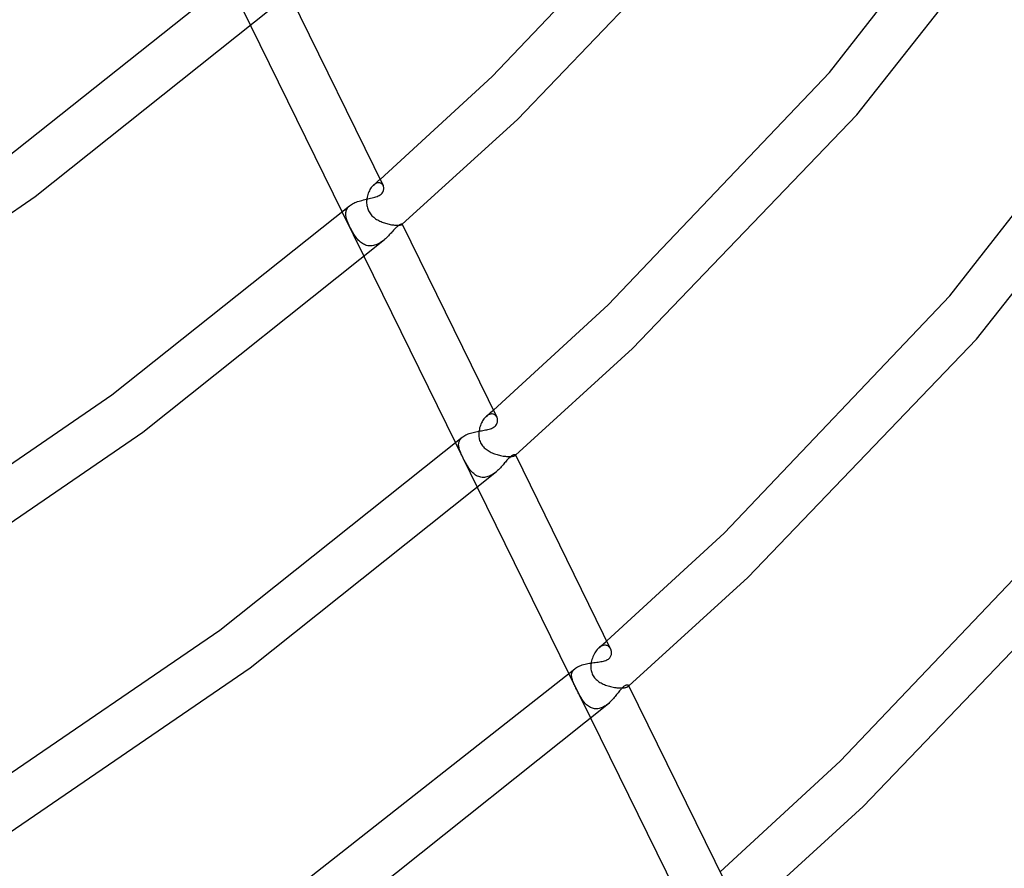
# Model space of a CAD drawing. Header units: millimetres. Extents: x -657 to 657, y -323 to 528.
# Tile 112 of 131: x 445 to 526, y -91 to -20. Entities that reach past the tile are written whole.
import ezdxf

# ---------------------------------------------------------------- set-up
doc = ezdxf.new("R2010")
doc.units = ezdxf.units.MM
doc.layers.add('HIDDEN', color=7, linetype='Continuous')
doc.layers.add('THICK', color=7, linetype='Continuous')

msp = doc.modelspace()

# ---------------------------------------------------------------- linework, layer by layer
at = {"layer": 'HIDDEN'}
for p, q in [((461.869, -17.191), (463.687, -20.896)), ((473.703, -34.172), (473.642, -34.249)), ((473.767, -34.103), (473.703, -34.172)), ((473.832, -34.041), (473.767, -34.103)), ((473.894, -33.991), (473.832, -34.041)), ((473.833, -34.041), (473.922, -33.963)), ((473.956, -33.949), (473.894, -33.991)), ((473.922, -33.963), (474.01, -33.885)), ((474.018, -33.914), (473.956, -33.949)), ((474.01, -33.885), (474.099, -33.807)), ((474.08, -33.887), (474.018, -33.914)), ((474.14, -33.868), (474.08, -33.887)), ((474.099, -33.807), (474.188, -33.73)), ((474.199, -33.857), (474.14, -33.868)), ((474.188, -33.73), (474.277, -33.652)), ((474.255, -33.854), (474.199, -33.857)), ((474.309, -33.857), (474.255, -33.854)), ((474.277, -33.652), (474.365, -33.574)), ((474.361, -33.867), (474.309, -33.857)), ((474.409, -33.884), (474.361, -33.867)), ((474.454, -33.907), (474.409, -33.884)), ((474.495, -33.935), (474.454, -33.907)), ((474.532, -33.967), (474.495, -33.935)), ((474.565, -34.005), (474.532, -33.967)), ((474.594, -34.046), (474.565, -34.005)), ((474.619, -34.091), (474.594, -34.046)), ((473.322, -34.94), (473.295, -35.054)), ((473.354, -34.829), (473.322, -34.94)), ((473.391, -34.721), (473.354, -34.829)), ((473.433, -34.617), (473.391, -34.721)), ((473.479, -34.517), (473.433, -34.617)), ((473.53, -34.423), (473.479, -34.517)), ((473.584, -34.333), (473.53, -34.423)), ((473.642, -34.249), (473.584, -34.333)), ((471.767, -35.835), (471.84, -35.766)), ((473.256, -35.357), (473.253, -35.451)), ((473.253, -35.451), (473.255, -35.546)), ((473.255, -35.546), (473.262, -35.64)), ((473.264, -35.263), (473.256, -35.357)), ((473.262, -35.64), (473.274, -35.734)), ((473.275, -35.17), (473.264, -35.263)), ((473.274, -35.734), (473.291, -35.827)), ((473.295, -35.054), (473.275, -35.17)), ((471.238, -36.282), (473.057, -39.987)), ((471.529, -36.39), (471.536, -36.304)), ((471.53, -36.478), (471.529, -36.39)), ((471.538, -36.568), (471.53, -36.478)), ((471.536, -36.304), (471.551, -36.22)), ((471.554, -36.661), (471.538, -36.568)), ((471.551, -36.22), (471.575, -36.139)), ((471.575, -36.139), (471.608, -36.059)), ((471.608, -36.059), (471.651, -35.982)), ((471.651, -35.982), (471.704, -35.907)), ((471.704, -35.907), (471.767, -35.835)), ((473.291, -35.827), (473.314, -35.919)), ((473.314, -35.919), (473.342, -36.01)), ((473.342, -36.01), (473.376, -36.099)), ((473.376, -36.099), (473.416, -36.187)), ((473.416, -36.187), (473.462, -36.271)), ((473.462, -36.271), (473.513, -36.352)), ((473.513, -36.352), (473.569, -36.43)), ((473.569, -36.43), (473.631, -36.505)), ((473.631, -36.505), (473.697, -36.577)), ((473.697, -36.577), (473.768, -36.645)), ((471.573, -36.746), (471.554, -36.661)), ((471.597, -36.834), (471.573, -36.746)), ((471.626, -36.923), (471.597, -36.834)), ((471.659, -37.015), (471.626, -36.923)), ((471.696, -37.108), (471.659, -37.015)), ((471.736, -37.204), (471.696, -37.108)), ((471.779, -37.302), (471.736, -37.204)), ((471.825, -37.402), (471.779, -37.302)), ((471.874, -37.503), (471.825, -37.402)), ((473.768, -36.645), (473.842, -36.709)), ((473.842, -36.709), (473.92, -36.771)), ((473.92, -36.771), (474.001, -36.828)), ((474.001, -36.828), (474.085, -36.883)), ((474.085, -36.883), (474.172, -36.934)), ((474.172, -36.934), (474.261, -36.982)), ((474.261, -36.982), (474.352, -37.027)), ((474.352, -37.027), (474.444, -37.07)), ((474.444, -37.07), (474.538, -37.109)), ((474.538, -37.109), (474.634, -37.145)), ((474.634, -37.145), (474.73, -37.179)), ((474.73, -37.179), (474.826, -37.209)), ((474.826, -37.209), (474.922, -37.237)), ((474.922, -37.237), (475.018, -37.262)), ((475.018, -37.262), (475.113, -37.284)), ((475.113, -37.284), (475.207, -37.304)), ((475.207, -37.304), (475.3, -37.321)), ((475.3, -37.321), (475.39, -37.334)), ((475.39, -37.334), (475.478, -37.346)), ((475.478, -37.346), (475.562, -37.354)), ((475.562, -37.354), (475.643, -37.36)), ((475.643, -37.36), (475.719, -37.363)), ((475.719, -37.363), (475.79, -37.364)), ((475.79, -37.364), (475.856, -37.363)), ((475.856, -37.363), (475.917, -37.36)), ((475.917, -37.36), (475.971, -37.356)), ((475.971, -37.356), (476.02, -37.35)), ((476.02, -37.35), (476.062, -37.342)), ((476.062, -37.342), (476.097, -37.335)), ((476.097, -37.335), (476.127, -37.326)), ((476.127, -37.326), (476.151, -37.317)), ((476.151, -37.317), (476.169, -37.309)), ((476.169, -37.309), (476.18, -37.301)), ((476.18, -37.301), (476.184, -37.296)), ((476.18, -37.301), (476.182, -37.299)), ((476.185, -37.283), (476.181, -37.281)), ((476.182, -37.299), (476.184, -37.298)), ((476.184, -37.296), (476.187, -37.293)), ((476.184, -37.298), (476.185, -37.296)), ((476.187, -37.286), (476.185, -37.283)), ((476.185, -37.296), (476.187, -37.295)), ((476.188, -37.289), (476.187, -37.286)), ((476.187, -37.293), (476.188, -37.289)), ((476.187, -37.295), (476.188, -37.294)), ((476.188, -37.294), (476.19, -37.292)), ((471.925, -37.604), (471.874, -37.503)), ((471.977, -37.706), (471.925, -37.604)), ((472.032, -37.807), (471.977, -37.706)), ((472.087, -37.908), (472.032, -37.807)), ((472.145, -38.007), (472.087, -37.908)), ((472.204, -38.104), (472.145, -38.007)), ((472.264, -38.198), (472.204, -38.104)), ((472.327, -38.29), (472.264, -38.198)), ((472.391, -38.378), (472.327, -38.29)), ((472.457, -38.462), (472.391, -38.378)), ((472.525, -38.543), (472.457, -38.462)), ((472.595, -38.62), (472.525, -38.543)), ((472.668, -38.692), (472.595, -38.62)), ((472.744, -38.759), (472.668, -38.692)), ((472.822, -38.82), (472.744, -38.759)), ((472.902, -38.876), (472.822, -38.82)), ((472.985, -38.926), (472.902, -38.876)), ((473.071, -38.969), (472.985, -38.926)), ((473.158, -39.006), (473.071, -38.969)), ((473.248, -39.036), (473.158, -39.006)), ((473.341, -39.058), (473.248, -39.036)), ((473.435, -39.072), (473.341, -39.058)), ((473.531, -39.079), (473.435, -39.072)), ((473.725, -39.069), (473.627, -39.078)), ((473.822, -39.052), (473.725, -39.069)), ((473.919, -39.028), (473.822, -39.052)), ((474.015, -38.997), (473.919, -39.028)), ((474.111, -38.959), (474.015, -38.997)), ((474.205, -38.916), (474.111, -38.959)), ((474.297, -38.867), (474.205, -38.916)), ((474.388, -38.813), (474.297, -38.867)), ((474.476, -38.754), (474.388, -38.813)), ((474.563, -38.692), (474.476, -38.754)), ((474.647, -38.626), (474.563, -38.692)), ((474.73, -38.557), (474.647, -38.626)), ((473.627, -39.078), (473.531, -39.079)), ((483.439, -52.923), (483.537, -52.837)), ((483.537, -52.837), (483.636, -52.751)), ((483.636, -52.751), (483.735, -52.664)), ((482.748, -53.724), (482.705, -53.82)), ((482.795, -53.631), (482.748, -53.724)), ((482.846, -53.543), (482.795, -53.631)), ((482.9, -53.46), (482.846, -53.543)), ((482.957, -53.382), (482.9, -53.46)), ((483.016, -53.309), (482.957, -53.382)), ((483.078, -53.243), (483.016, -53.309)), ((483.142, -53.183), (483.078, -53.243)), ((483.142, -53.183), (483.241, -53.096)), ((483.206, -53.131), (483.142, -53.183)), ((483.272, -53.086), (483.206, -53.131)), ((483.241, -53.096), (483.34, -53.01)), ((483.337, -53.048), (483.272, -53.086)), ((483.402, -53.019), (483.337, -53.048)), ((483.34, -53.01), (483.439, -52.923)), ((483.467, -52.998), (483.402, -53.019)), ((483.529, -52.984), (483.467, -52.998)), ((483.59, -52.978), (483.529, -52.984)), ((483.648, -52.98), (483.59, -52.978)), ((483.704, -52.988), (483.648, -52.98)), ((483.756, -53.003), (483.704, -52.988)), ((483.806, -53.024), (483.756, -53.003)), ((483.852, -53.051), (483.806, -53.024)), ((483.894, -53.083), (483.852, -53.051)), ((483.933, -53.12), (483.894, -53.083)), ((483.967, -53.161), (483.933, -53.12)), ((483.998, -53.206), (483.967, -53.161)), ((484.024, -53.254), (483.998, -53.206)), ((482.532, -54.515), (482.527, -54.602)), ((482.541, -54.427), (482.532, -54.515)), ((482.554, -54.339), (482.541, -54.427)), ((482.574, -54.232), (482.554, -54.339)), ((482.6, -54.126), (482.574, -54.232)), ((482.63, -54.022), (482.6, -54.126)), ((482.665, -53.919), (482.63, -54.022)), ((482.705, -53.82), (482.665, -53.919)), ((480.868, -55.412), (480.879, -55.344)), ((480.879, -55.344), (480.896, -55.277)), ((480.896, -55.277), (480.921, -55.211)), ((480.921, -55.211), (480.952, -55.147)), ((480.952, -55.147), (480.99, -55.084)), ((480.99, -55.084), (481.036, -55.024)), ((481.036, -55.024), (481.089, -54.965)), ((481.089, -54.965), (481.15, -54.908)), ((482.527, -54.602), (482.526, -54.691)), ((482.526, -54.691), (482.53, -54.782)), ((482.53, -54.782), (482.538, -54.876)), ((482.538, -54.876), (482.552, -54.971)), ((482.552, -54.971), (482.572, -55.067)), ((482.572, -55.067), (482.6, -55.164)), ((482.6, -55.164), (482.634, -55.261)), ((482.634, -55.261), (482.676, -55.355)), ((482.676, -55.355), (482.724, -55.445)), ((480.608, -55.373), (482.427, -59.078)), ((480.862, -55.482), (480.868, -55.412)), ((480.863, -55.554), (480.862, -55.482)), ((480.869, -55.627), (480.863, -55.554)), ((480.88, -55.701), (480.869, -55.627)), ((480.895, -55.776), (480.88, -55.701)), ((480.916, -55.858), (480.895, -55.776)), ((480.942, -55.942), (480.916, -55.858)), ((480.972, -56.027), (480.942, -55.942)), ((481.005, -56.115), (480.972, -56.027)), ((481.042, -56.204), (481.005, -56.115)), ((482.724, -55.445), (482.78, -55.532)), ((482.78, -55.532), (482.842, -55.616)), ((482.842, -55.616), (482.908, -55.693)), ((482.908, -55.693), (482.979, -55.766)), ((482.979, -55.766), (483.054, -55.834)), ((483.054, -55.834), (483.131, -55.897)), ((483.131, -55.897), (483.211, -55.956)), ((483.211, -55.956), (483.294, -56.011)), ((483.294, -56.011), (483.378, -56.061)), ((483.378, -56.061), (483.465, -56.11)), ((483.465, -56.11), (483.555, -56.155)), ((483.555, -56.155), (483.648, -56.198)), ((481.082, -56.296), (481.042, -56.204)), ((481.125, -56.391), (481.082, -56.296)), ((481.171, -56.488), (481.125, -56.391)), ((481.219, -56.587), (481.171, -56.488)), ((481.267, -56.686), (481.219, -56.587)), ((481.318, -56.786), (481.267, -56.686)), ((481.37, -56.886), (481.318, -56.786)), ((481.423, -56.985), (481.37, -56.886)), ((481.476, -57.082), (481.423, -56.985)), ((483.648, -56.198), (483.743, -56.238)), ((483.743, -56.238), (483.839, -56.275)), ((483.839, -56.275), (483.938, -56.309)), ((483.938, -56.309), (484.037, -56.341)), ((484.037, -56.341), (484.137, -56.369)), ((484.137, -56.369), (484.237, -56.395)), ((484.237, -56.395), (484.337, -56.418)), ((484.337, -56.418), (484.435, -56.438)), ((484.435, -56.438), (484.533, -56.455)), ((484.533, -56.455), (484.63, -56.469)), ((484.63, -56.469), (484.724, -56.481)), ((484.724, -56.481), (484.816, -56.489)), ((484.816, -56.489), (484.904, -56.495)), ((484.904, -56.495), (484.988, -56.498)), ((484.988, -56.498), (485.068, -56.498)), ((485.068, -56.498), (485.142, -56.496)), ((485.142, -56.496), (485.211, -56.491)), ((485.211, -56.491), (485.275, -56.484)), ((485.275, -56.484), (485.332, -56.476)), ((485.332, -56.476), (485.382, -56.466)), ((485.382, -56.466), (485.425, -56.455)), ((485.425, -56.455), (485.462, -56.443)), ((485.462, -56.443), (485.493, -56.43)), ((485.493, -56.43), (485.517, -56.417)), ((485.517, -56.417), (485.535, -56.404)), ((485.535, -56.404), (485.542, -56.396)), ((485.535, -56.404), (485.539, -56.4)), ((485.539, -56.4), (485.543, -56.397)), ((485.542, -56.396), (485.548, -56.389)), ((485.543, -56.397), (485.547, -56.393)), ((485.547, -56.393), (485.551, -56.389)), ((485.548, -56.389), (485.551, -56.382)), ((485.552, -56.37), (485.55, -56.364)), ((485.551, -56.382), (485.553, -56.376)), ((485.551, -56.389), (485.555, -56.386)), ((485.553, -56.376), (485.552, -56.37)), ((485.555, -56.386), (485.56, -56.382)), ((481.531, -57.178), (481.476, -57.082)), ((481.587, -57.271), (481.531, -57.178)), ((481.645, -57.363), (481.587, -57.271)), ((481.704, -57.451), (481.645, -57.363)), ((481.765, -57.538), (481.704, -57.451)), ((481.829, -57.621), (481.765, -57.538)), ((481.896, -57.701), (481.829, -57.621)), ((481.965, -57.777), (481.896, -57.701)), ((482.036, -57.849), (481.965, -57.777)), ((483.995, -57.737), (483.912, -57.806)), ((482.111, -57.915), (482.036, -57.849)), ((482.188, -57.977), (482.111, -57.915)), ((482.268, -58.032), (482.188, -57.977)), ((482.35, -58.081), (482.268, -58.032)), ((482.435, -58.123), (482.35, -58.081)), ((482.523, -58.159), (482.435, -58.123)), ((482.612, -58.187), (482.523, -58.159)), ((482.704, -58.207), (482.612, -58.187)), ((482.798, -58.22), (482.704, -58.207)), ((482.893, -58.224), (482.798, -58.22)), ((482.989, -58.221), (482.893, -58.224)), ((483.085, -58.209), (482.989, -58.221)), ((483.182, -58.19), (483.085, -58.209)), ((483.278, -58.163), (483.182, -58.19)), ((483.373, -58.129), (483.278, -58.163)), ((483.467, -58.089), (483.373, -58.129)), ((483.56, -58.042), (483.467, -58.089)), ((483.651, -57.99), (483.56, -58.042)), ((483.74, -57.933), (483.651, -57.99)), ((483.827, -57.871), (483.74, -57.933)), ((483.912, -57.806), (483.827, -57.871)), ((492.377, -72.395), (492.307, -72.471)), ((492.45, -72.327), (492.377, -72.395)), ((492.45, -72.327), (492.559, -72.231)), ((492.521, -72.269), (492.45, -72.327)), ((492.594, -72.219), (492.521, -72.269)), ((492.559, -72.231), (492.668, -72.136)), ((492.667, -72.178), (492.594, -72.219)), ((492.74, -72.146), (492.667, -72.178)), ((492.668, -72.136), (492.777, -72.041)), ((492.812, -72.124), (492.74, -72.146)), ((492.777, -72.041), (492.886, -71.945)), ((492.882, -72.11), (492.812, -72.124)), ((492.95, -72.104), (492.882, -72.11)), ((492.886, -71.945), (492.995, -71.85)), ((493.015, -72.107), (492.95, -72.104)), ((492.995, -71.85), (493.104, -71.754)), ((493.077, -72.118), (493.015, -72.107)), ((493.136, -72.137), (493.077, -72.118)), ((493.191, -72.162), (493.136, -72.137)), ((493.242, -72.194), (493.191, -72.162)), ((493.29, -72.232), (493.242, -72.194)), ((493.333, -72.275), (493.29, -72.232)), ((493.372, -72.322), (493.333, -72.275)), ((493.406, -72.374), (493.372, -72.322)), ((493.435, -72.429), (493.406, -72.374)), ((491.919, -73.166), (491.883, -73.28)), ((491.961, -73.055), (491.919, -73.166)), ((492.008, -72.946), (491.961, -73.055)), ((492.06, -72.84), (492.008, -72.946)), ((492.116, -72.739), (492.06, -72.84)), ((492.176, -72.644), (492.116, -72.739)), ((492.24, -72.555), (492.176, -72.644)), ((492.307, -72.471), (492.24, -72.555)), ((490.398, -74.108), (490.462, -74.048)), ((491.795, -73.798), (491.793, -73.894)), ((491.793, -73.894), (491.796, -73.991)), ((491.802, -73.702), (491.795, -73.798)), ((491.796, -73.991), (491.805, -74.087)), ((491.813, -73.606), (491.802, -73.702)), ((491.828, -73.512), (491.813, -73.606)), ((491.853, -73.396), (491.828, -73.512)), ((491.883, -73.28), (491.853, -73.396)), ((489.978, -74.463), (491.797, -78.17)), ((490.198, -74.584), (490.203, -74.511)), ((490.2, -74.658), (490.198, -74.584)), ((490.208, -74.733), (490.2, -74.658)), ((490.203, -74.511), (490.215, -74.44)), ((490.222, -74.809), (490.208, -74.733)), ((490.215, -74.44), (490.235, -74.37)), ((490.241, -74.887), (490.222, -74.809)), ((490.235, -74.37), (490.263, -74.301)), ((490.263, -74.962), (490.241, -74.887)), ((490.263, -74.301), (490.299, -74.235)), ((490.299, -74.235), (490.344, -74.171)), ((490.344, -74.171), (490.398, -74.108)), ((491.805, -74.087), (491.819, -74.182)), ((491.819, -74.182), (491.84, -74.277)), ((491.84, -74.277), (491.866, -74.37)), ((491.866, -74.37), (491.899, -74.46)), ((491.899, -74.46), (491.939, -74.548)), ((491.939, -74.548), (491.986, -74.634)), ((491.986, -74.634), (492.038, -74.715)), ((492.038, -74.715), (492.096, -74.793)), ((492.096, -74.793), (492.16, -74.866)), ((492.16, -74.866), (492.229, -74.936)), ((490.29, -75.04), (490.263, -74.962)), ((490.32, -75.12), (490.29, -75.04)), ((490.354, -75.202), (490.32, -75.12)), ((490.391, -75.287), (490.354, -75.202)), ((490.43, -75.374), (490.391, -75.287)), ((490.472, -75.463), (490.43, -75.374)), ((490.516, -75.555), (490.472, -75.463)), ((490.562, -75.649), (490.516, -75.555)), ((490.609, -75.745), (490.562, -75.649)), ((492.229, -74.936), (492.303, -75.001)), ((492.303, -75.001), (492.38, -75.063)), ((492.38, -75.063), (492.462, -75.12)), ((492.462, -75.12), (492.546, -75.175)), ((492.546, -75.175), (492.633, -75.225)), ((492.633, -75.225), (492.724, -75.273)), ((492.724, -75.273), (492.818, -75.318)), ((492.818, -75.318), (492.914, -75.359)), ((492.914, -75.359), (493.013, -75.399)), ((493.013, -75.399), (493.114, -75.435)), ((493.114, -75.435), (493.217, -75.468)), ((493.217, -75.468), (493.322, -75.499)), ((493.322, -75.499), (493.427, -75.526)), ((493.427, -75.526), (493.533, -75.551)), ((493.533, -75.551), (493.639, -75.573)), ((493.639, -75.573), (493.744, -75.591)), ((493.744, -75.591), (493.847, -75.606)), ((493.847, -75.606), (493.95, -75.618)), ((493.95, -75.618), (494.05, -75.627)), ((494.05, -75.627), (494.147, -75.633)), ((494.147, -75.633), (494.241, -75.636)), ((494.241, -75.636), (494.33, -75.636)), ((494.33, -75.636), (494.415, -75.633)), ((494.415, -75.633), (494.494, -75.627)), ((494.494, -75.627), (494.567, -75.618)), ((494.567, -75.618), (494.633, -75.607)), ((494.633, -75.607), (494.693, -75.595)), ((494.693, -75.595), (494.745, -75.58)), ((494.745, -75.58), (494.791, -75.564)), ((494.791, -75.564), (494.829, -75.547)), ((494.829, -75.547), (494.86, -75.53)), ((494.86, -75.53), (494.884, -75.512)), ((494.884, -75.512), (494.897, -75.498)), ((494.884, -75.512), (494.891, -75.505)), ((494.891, -75.505), (494.899, -75.499)), ((494.897, -75.498), (494.907, -75.484)), ((494.899, -75.499), (494.906, -75.492)), ((494.906, -75.492), (494.914, -75.485)), ((494.907, -75.484), (494.913, -75.471)), ((494.915, -75.446), (494.91, -75.435)), ((494.913, -75.471), (494.916, -75.459)), ((494.914, -75.485), (494.921, -75.479)), ((494.916, -75.459), (494.915, -75.446)), ((494.921, -75.479), (494.929, -75.472)), ((490.657, -75.842), (490.609, -75.745)), ((490.705, -75.939), (490.657, -75.842)), ((490.754, -76.036), (490.705, -75.939)), ((490.804, -76.132), (490.754, -76.036)), ((490.855, -76.226), (490.804, -76.132)), ((490.906, -76.319), (490.855, -76.226)), ((490.958, -76.409), (490.906, -76.319)), ((491.011, -76.497), (490.958, -76.409)), ((491.066, -76.583), (491.011, -76.497)), ((491.123, -76.667), (491.066, -76.583)), ((491.182, -76.749), (491.123, -76.667)), ((491.244, -76.827), (491.182, -76.749)), ((491.308, -76.903), (491.244, -76.827)), ((491.376, -76.974), (491.308, -76.903)), ((491.446, -77.04), (491.376, -76.974)), ((491.518, -77.102), (491.446, -77.04)), ((491.593, -77.158), (491.518, -77.102)), ((491.671, -77.208), (491.593, -77.158)), ((491.751, -77.252), (491.671, -77.208)), ((491.834, -77.29), (491.751, -77.252)), ((491.92, -77.32), (491.834, -77.29)), ((492.008, -77.344), (491.92, -77.32)), ((492.562, -77.32), (492.468, -77.343)), ((492.655, -77.289), (492.562, -77.32)), ((492.748, -77.251), (492.655, -77.289)), ((492.838, -77.208), (492.748, -77.251)), ((492.928, -77.158), (492.838, -77.208)), ((493.015, -77.104), (492.928, -77.158)), ((493.101, -77.044), (493.015, -77.104)), ((493.185, -76.98), (493.101, -77.044)), ((493.267, -76.912), (493.185, -76.98)), ((492.097, -77.359), (492.008, -77.344)), ((492.189, -77.367), (492.097, -77.359)), ((492.281, -77.367), (492.189, -77.367)), ((492.375, -77.359), (492.281, -77.367)), ((492.468, -77.343), (492.375, -77.359))]:
    msp.add_line(p, q, dxfattribs=at)
at = {"layer": 'THICK'}
for p, q in [((483.629, -25.076), (501.575, -6.223)), ((511.517, -24.723), (524.715, -7.841)), ((485.718, -28.623), (503.893, -9.663)), ((513.777, -28.231), (527.498, -10.831)), ((443.283, -31.932), (462.533, -16.621)), ((466.82, -18.201), (474.618, -34.089)), ((445.859, -35.002), (465.47, -19.372)), ((463.687, -20.896), (471.238, -36.282)), ((474.365, -33.574), (483.629, -25.076)), ((493.221, -43.957), (511.517, -24.723)), ((521.461, -43.22), (534.891, -26.029)), ((495.244, -47.568), (513.777, -28.231)), ((476.19, -37.292), (485.718, -28.623)), ((523.668, -46.791), (537.641, -29.066)), ((474.641, -34.143), (474.619, -34.091)), ((474.657, -34.199), (474.641, -34.143)), ((422.924, -50.713), (445.859, -35.002)), ((474.027, -35.022), (474.125, -34.985)), ((474.125, -34.985), (474.218, -34.945)), ((474.218, -34.945), (474.304, -34.9)), ((474.304, -34.9), (474.381, -34.851)), ((474.381, -34.851), (474.45, -34.797)), ((474.45, -34.797), (474.53, -34.717)), ((474.53, -34.717), (474.586, -34.639)), ((474.586, -34.639), (474.624, -34.565)), ((474.624, -34.565), (474.648, -34.499)), ((474.648, -34.499), (474.663, -34.438)), ((474.668, -34.256), (474.657, -34.199)), ((474.663, -34.438), (474.671, -34.376)), ((474.673, -34.316), (474.668, -34.256)), ((474.671, -34.376), (474.673, -34.316)), ((452.192, -51.394), (471.84, -35.766)), ((471.84, -35.766), (471.915, -35.706)), ((471.915, -35.706), (471.998, -35.65)), ((471.998, -35.65), (472.088, -35.596)), ((472.088, -35.596), (472.186, -35.546)), ((472.186, -35.546), (472.289, -35.498)), ((472.289, -35.498), (472.397, -35.455)), ((472.397, -35.455), (472.509, -35.414)), ((472.509, -35.414), (472.625, -35.376)), ((472.625, -35.376), (472.744, -35.341)), ((472.744, -35.341), (472.865, -35.308)), ((472.865, -35.308), (472.987, -35.277)), ((472.987, -35.277), (473.109, -35.249)), ((473.109, -35.249), (473.23, -35.221)), ((473.23, -35.221), (473.352, -35.194)), ((473.352, -35.194), (473.471, -35.168)), ((473.471, -35.168), (473.589, -35.141)), ((473.589, -35.141), (473.704, -35.114)), ((473.704, -35.114), (473.816, -35.085)), ((473.816, -35.085), (473.924, -35.055)), ((473.924, -35.055), (474.027, -35.022)), ((475.831, -37.441), (475.772, -37.49)), ((475.886, -37.399), (475.831, -37.441)), ((475.938, -37.364), (475.886, -37.399)), ((475.986, -37.336), (475.938, -37.364)), ((476.03, -37.314), (475.986, -37.336)), ((476.068, -37.298), (476.03, -37.314)), ((476.101, -37.287), (476.068, -37.298)), ((476.129, -37.281), (476.101, -37.287)), ((476.152, -37.278), (476.129, -37.281)), ((476.169, -37.278), (476.152, -37.278)), ((476.181, -37.281), (476.169, -37.278)), ((476.187, -37.285), (484.023, -53.252)), ((475.053, -38.248), (474.976, -38.327)), ((475.128, -38.169), (475.053, -38.248)), ((475.201, -38.09), (475.128, -38.169)), ((475.272, -38.012), (475.201, -38.09)), ((475.341, -37.935), (475.272, -38.012)), ((475.408, -37.861), (475.341, -37.935)), ((475.473, -37.789), (475.408, -37.861)), ((475.537, -37.72), (475.473, -37.789)), ((475.599, -37.655), (475.537, -37.72)), ((475.659, -37.594), (475.599, -37.655)), ((475.717, -37.539), (475.659, -37.594)), ((475.772, -37.49), (475.717, -37.539)), ((454.742, -54.484), (474.729, -38.558)), ((474.814, -38.482), (474.73, -38.557)), ((474.896, -38.405), (474.814, -38.482)), ((474.976, -38.327), (474.896, -38.405)), ((473.057, -39.987), (480.608, -55.373)), ((483.735, -52.664), (493.221, -43.957)), ((502.817, -62.834), (521.461, -43.22)), ((504.777, -66.506), (523.668, -46.791)), ((485.56, -56.382), (495.244, -47.568)), ((429.227, -67.115), (452.192, -51.394)), ((484.047, -53.307), (484.024, -53.254)), ((484.033, -53.784), (484.058, -53.719)), ((484.064, -53.362), (484.047, -53.307)), ((484.058, -53.719), (484.074, -53.659)), ((484.077, -53.419), (484.064, -53.362)), ((484.074, -53.659), (484.083, -53.599)), ((484.085, -53.478), (484.077, -53.419)), ((484.083, -53.599), (484.087, -53.538)), ((484.087, -53.538), (484.085, -53.478)), ((431.373, -70.491), (454.742, -54.484)), ((481.85, -54.558), (481.958, -54.527)), ((481.958, -54.527), (482.068, -54.497)), ((482.068, -54.497), (482.181, -54.47)), ((482.181, -54.47), (482.294, -54.445)), ((482.294, -54.445), (482.409, -54.422)), ((482.409, -54.422), (482.523, -54.4)), ((482.523, -54.4), (482.637, -54.379)), ((482.637, -54.379), (482.75, -54.359)), ((482.75, -54.359), (482.862, -54.339)), ((482.862, -54.339), (482.973, -54.319)), ((482.973, -54.319), (483.081, -54.298)), ((483.081, -54.298), (483.186, -54.276)), ((483.186, -54.276), (483.289, -54.252)), ((483.289, -54.252), (483.388, -54.227)), ((483.388, -54.227), (483.483, -54.198)), ((483.483, -54.198), (483.574, -54.166)), ((483.574, -54.166), (483.659, -54.13)), ((483.659, -54.13), (483.737, -54.09)), ((483.737, -54.09), (483.809, -54.045)), ((483.809, -54.045), (483.873, -53.996)), ((483.873, -53.996), (483.944, -53.924)), ((483.944, -53.924), (483.996, -53.853)), ((483.996, -53.853), (484.033, -53.784)), ((461.105, -70.854), (481.15, -54.908)), ((481.15, -54.908), (481.216, -54.855)), ((481.216, -54.855), (481.289, -54.805)), ((481.289, -54.805), (481.369, -54.757)), ((481.369, -54.757), (481.455, -54.712)), ((481.455, -54.712), (481.547, -54.669)), ((481.547, -54.669), (481.644, -54.629)), ((481.644, -54.629), (481.745, -54.593)), ((481.745, -54.593), (481.85, -54.558)), ((484.727, -56.952), (484.664, -57.027)), ((484.791, -56.877), (484.727, -56.952)), ((484.856, -56.802), (484.791, -56.877)), ((484.922, -56.728), (484.856, -56.802)), ((484.988, -56.658), (484.922, -56.728)), ((485.054, -56.592), (484.988, -56.658)), ((485.118, -56.533), (485.054, -56.592)), ((485.181, -56.482), (485.118, -56.533)), ((485.241, -56.44), (485.181, -56.482)), ((485.296, -56.406), (485.241, -56.44)), ((485.348, -56.38), (485.296, -56.406)), ((485.394, -56.361), (485.348, -56.38)), ((485.435, -56.35), (485.394, -56.361)), ((485.471, -56.344), (485.435, -56.35)), ((485.501, -56.344), (485.471, -56.344)), ((485.524, -56.347), (485.501, -56.344)), ((485.541, -56.354), (485.524, -56.347)), ((485.55, -56.364), (485.541, -56.354)), ((485.551, -56.365), (493.431, -72.421)), ((463.623, -73.967), (483.994, -57.738)), ((484.079, -57.662), (483.995, -57.737)), ((484.161, -57.585), (484.079, -57.662)), ((484.24, -57.506), (484.161, -57.585)), ((484.317, -57.425), (484.24, -57.506)), ((484.391, -57.344), (484.317, -57.425)), ((484.462, -57.263), (484.391, -57.344)), ((484.532, -57.183), (484.462, -57.263)), ((484.599, -57.104), (484.532, -57.183)), ((484.664, -57.027), (484.599, -57.104)), ((482.427, -59.078), (489.978, -74.463)), ((512.416, -81.707), (531.409, -61.713)), ((493.104, -71.754), (502.817, -62.834)), ((514.316, -85.438), (533.565, -65.343)), ((494.929, -75.472), (504.777, -66.506)), ((437.676, -86.893), (461.105, -70.854)), ((493.46, -72.488), (493.435, -72.429)), ((493.18, -73.289), (493.244, -73.249)), ((493.244, -73.249), (493.301, -73.205)), ((493.301, -73.205), (493.35, -73.157)), ((493.35, -73.157), (493.393, -73.105)), ((493.393, -73.105), (493.428, -73.05)), ((493.428, -73.05), (493.456, -72.992)), ((493.456, -72.992), (493.478, -72.932)), ((493.479, -72.549), (493.46, -72.488)), ((493.478, -72.932), (493.493, -72.87)), ((493.493, -72.612), (493.479, -72.549)), ((493.502, -72.676), (493.493, -72.612)), ((493.493, -72.87), (493.502, -72.806)), ((493.505, -72.741), (493.502, -72.676)), ((493.502, -72.806), (493.505, -72.741)), ((439.822, -90.269), (463.623, -73.967)), ((466.858, -92.62), (490.462, -74.048)), ((490.462, -74.048), (490.529, -73.995)), ((490.529, -73.995), (490.605, -73.944)), ((490.605, -73.944), (490.688, -73.896)), ((490.688, -73.896), (490.778, -73.851)), ((490.778, -73.851), (490.874, -73.809)), ((490.874, -73.809), (490.977, -73.77)), ((490.977, -73.77), (491.085, -73.735)), ((491.085, -73.735), (491.197, -73.702)), ((491.197, -73.702), (491.312, -73.673)), ((491.312, -73.673), (491.429, -73.646)), ((491.429, -73.646), (491.549, -73.622)), ((491.549, -73.622), (491.67, -73.6)), ((491.67, -73.6), (491.792, -73.58)), ((491.792, -73.58), (491.914, -73.562)), ((491.914, -73.562), (492.035, -73.545)), ((492.035, -73.545), (492.156, -73.528)), ((492.156, -73.528), (492.275, -73.512)), ((492.275, -73.512), (492.392, -73.496)), ((492.392, -73.496), (492.507, -73.479)), ((492.507, -73.479), (492.62, -73.461)), ((492.62, -73.461), (492.729, -73.44)), ((492.729, -73.44), (492.834, -73.417)), ((492.834, -73.417), (492.934, -73.39)), ((492.934, -73.39), (493.025, -73.36)), ((493.025, -73.36), (493.107, -73.326)), ((493.107, -73.326), (493.18, -73.289)), ((494.318, -75.704), (494.269, -75.76)), ((494.366, -75.654), (494.318, -75.704)), ((494.412, -75.608), (494.366, -75.654)), ((494.459, -75.565), (494.412, -75.608)), ((494.503, -75.529), (494.459, -75.565)), ((494.55, -75.495), (494.503, -75.529)), ((494.598, -75.464), (494.55, -75.495)), ((494.647, -75.438), (494.598, -75.464)), ((494.697, -75.418), (494.647, -75.438)), ((494.743, -75.405), (494.697, -75.418)), ((494.785, -75.398), (494.743, -75.405)), ((494.822, -75.397), (494.785, -75.398)), ((494.853, -75.401), (494.822, -75.397)), ((494.879, -75.409), (494.853, -75.401)), ((494.898, -75.421), (494.879, -75.409)), ((494.91, -75.435), (494.898, -75.421)), ((494.912, -75.438), (502.842, -91.597)), ((493.656, -76.519), (493.583, -76.601)), ((493.727, -76.436), (493.656, -76.519)), ((493.795, -76.353), (493.727, -76.436)), ((493.861, -76.27), (493.795, -76.353)), ((493.926, -76.189), (493.861, -76.27)), ((493.988, -76.109), (493.926, -76.189)), ((494.048, -76.032), (493.988, -76.109)), ((494.106, -75.957), (494.048, -76.032)), ((494.163, -75.886), (494.106, -75.957)), ((494.217, -75.82), (494.163, -75.886)), ((494.269, -75.76), (494.217, -75.82)), ((472.514, -93.443), (493.265, -76.914)), ((493.349, -76.838), (493.267, -76.912)), ((493.429, -76.761), (493.349, -76.838)), ((493.507, -76.682), (493.429, -76.761)), ((493.583, -76.601), (493.507, -76.682)), ((491.797, -78.17), (499.347, -93.554)), ((502.473, -90.844), (512.416, -81.707)), ((504.299, -94.562), (514.316, -85.438))]:
    msp.add_line(p, q, dxfattribs=at)

doc.saveas('drawing.dxf')
